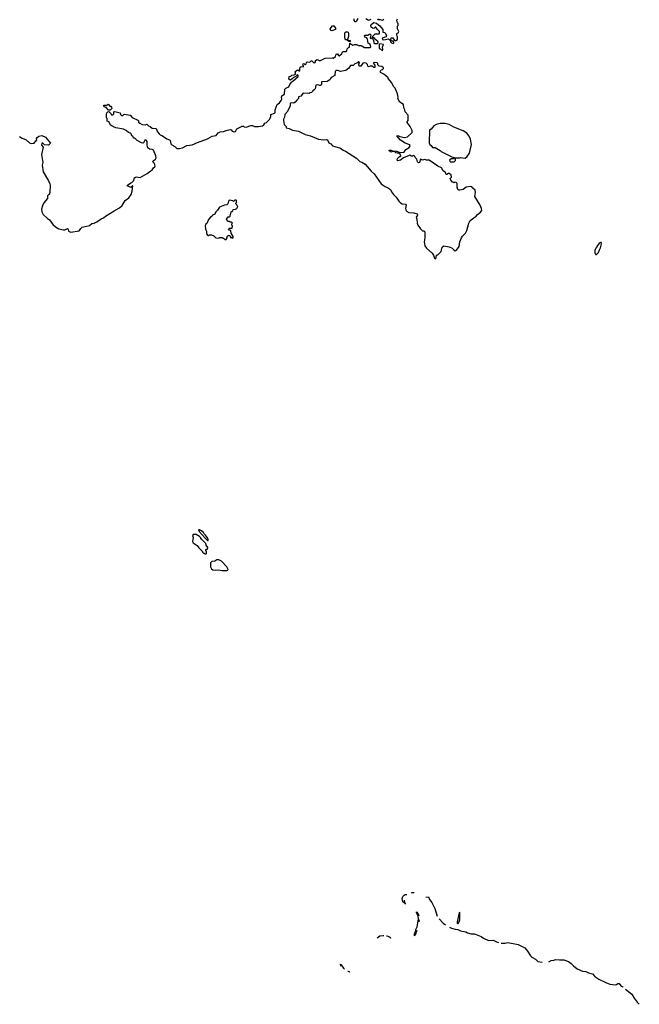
# Model space of a CAD drawing. Extents: x 2293139 to 2515392, y 824115 to 1006937.
# Tile 141 of 256: x 2421449 to 2430747, y 856776 to 871560. Entities that reach past the tile are written whole.
import ezdxf

# ---------------------------------------------------------------- set-up
doc = ezdxf.new("R2010")
doc.units = 0

msp = doc.modelspace()

# ---------------------------------------------------------------- linework, layer by layer
at = {"layer": '0CON10XD'}
for points in [[(2423360, 869250), (2423435, 869304), (2423455, 869338), (2423475, 869350), (2423484, 869365), (2423472, 869402), (2423448, 869425), (2423451, 869439), (2423488, 869465), (2423497, 869485), (2423491, 869515), (2423455, 869600), (2423435, 869612), (2423395, 869618), (2423374, 869634), (2423362, 869675), (2423362, 869732), (2423345, 869750), (2423325, 869750), (2423305, 869712), (2423295, 869708), (2423275, 869710), (2423214, 869744), (2423175, 869780), (2423155, 869780), (2423150, 869805), (2423132, 869815), (2423120, 869845), (2423110, 869855), (2423084, 869864), (2423048, 869898), (2423005, 869918), (2422894, 869934), (2422855, 869950), (2422845, 869960), (2422835, 869960), (2422825, 869970), (2422815, 869970), (2422790, 870015), (2422790, 870025), (2422760, 870035), (2422760, 870075), (2422750, 870085), (2422750, 870135), (2422758, 870162), (2422772, 870178), (2422785, 870180), (2422820, 870145), (2422825, 870130), (2422845, 870130), (2422860, 870145), (2422863, 870177), (2422875, 870180), (2422955, 870160), (2422960, 870135), (2422975, 870120), (2422995, 870120), (2423015, 870140), (2423105, 870128), (2423135, 870092), (2423223, 870053), (2423232, 870042), (2423233, 870023), (2423250, 870005), (2423285, 869988), (2423335, 869982), (2423355, 869990), (2423380, 869965), (2423406, 869956), (2423435, 869933), (2423495, 869928), (2423516, 869876), (2423542, 869845), (2423555, 869832), (2423593, 869817), (2423655, 869772), (2423698, 869758), (2423707, 869747), (2423718, 869698), (2423731, 869681), (2423775, 869658), (2423808, 869628), (2423845, 869628), (2423892, 869638), (2423955, 869670), (2424035, 869682), (2424115, 869718), (2424265, 869773), (2424335, 869813), (2424395, 869819), (2424427, 869863), (2424455, 869878), (2424505, 869880), (2424545, 869896), (2424605, 869910), (2424624, 869904), (2424635, 869888), (2424666, 869874), (2424685, 869882), (2424708, 869922), (2424785, 869960), (2424805, 869960), (2424815, 869950), (2424845, 869948), (2424917, 869973), (2424945, 869970), (2424975, 869957), (2425035, 869958), (2425095, 869968), (2425115, 869980), (2425130, 870005), (2425153, 870017), (2425200, 870060), (2425218, 870105), (2425220, 870135), (2425275, 870158), (2425283, 870167), (2425284, 870205), (2425311, 870285), (2425348, 870312), (2425374, 870345), (2425381, 870365), (2425377, 870395), (2425384, 870416), (2425425, 870440), (2425430, 870515), (2425445, 870530), (2425488, 870552), (2425502, 870585), (2425532, 870628), (2425550, 870635), (2425630, 870705), (2425630, 870725), (2425615, 870730), (2425597, 870713), (2425551, 870689), (2425539, 870671), (2425515, 870650), (2425490, 870665), (2425492, 870708), (2425517, 870713), (2425535, 870728), (2425567, 870733), (2425587, 870743), (2425588, 870765), (2425580, 870775), (2425603, 870797), (2425625, 870808), (2425645, 870790), (2425655, 870790), (2425652, 870825), (2425658, 870845), (2425675, 870858), (2425705, 870850), (2425710, 870855), (2425710, 870865), (2425698, 870878), (2425701, 870899), (2425712, 870902), (2425735, 870882), (2425748, 870895), (2425752, 870918), (2425762, 870928), (2425805, 870920), (2425825, 870940), (2425835, 870940), (2425860, 870915), (2425877, 870913), (2425888, 870925), (2425890, 870945), (2425915, 870962), (2425955, 870944), (2426035, 870983), (2426145, 870988), (2426155, 870982), (2426190, 871005), (2426192, 871025), (2426205, 871048), (2426217, 871047), (2426231, 871021), (2426242, 871018), (2426275, 871040), (2426285, 871040), (2426290, 871065), (2426305, 871080), (2426345, 871080), (2426357, 871093), (2426365, 871120), (2426385, 871140), (2426400, 871145), (2426402, 871208), (2426448, 871178), (2426474, 871186), (2426503, 871187), (2426535, 871172), (2426575, 871170), (2426625, 871140), (2426705, 871140), (2426718, 871152), (2426708, 871185), (2426678, 871208), (2426670, 871265), (2426656, 871286), (2426640, 871295), (2426622, 871315), (2426635, 871328), (2426675, 871328), (2426705, 871350), (2426718, 871335), (2426710, 871285), (2426725, 871280), (2426735, 871290), (2426750, 871290), (2426750, 871315), (2426782, 871348), (2426845, 871350), (2426850, 871355), (2426850, 871385), (2426815, 871420), (2426795, 871450), (2426785, 871450), (2426765, 871430), (2426743, 871433), (2426725, 871450), (2426718, 871475), (2426723, 871487), (2426765, 871520), (2426805, 871510), (2426832, 871482), (2426855, 871468), (2426898, 871415), (2426900, 871375), (2426926, 871366), (2426952, 871325), (2426950, 871305), (2426890, 871285), (2426892, 871262), (2426915, 871260), (2426982, 871272), (2427008, 871248), (2427015, 871230), (2427030, 871215), (2427055, 871202), (2427062, 871215), (2427058, 871238), (2427035, 871240), (2427018, 871258), (2427025, 871290), (2427047, 871287), (2427075, 871250), (2427095, 871250), (2427120, 871265), (2427120, 871305), (2427110, 871325), (2427110, 871355), (2427130, 871365), (2427137, 871385), (2427120, 871425), (2427120, 871465), (2427130, 871475), (2427130, 871505), (2427120, 871515), (2427110, 871555), (2427118, 871575)], [(2426522, 871578), (2426508, 871555), (2426508, 871542), (2426495, 871530), (2426485, 871530), (2426468, 871548), (2426470, 871575)], [(2426718, 871562), (2426685, 871550), (2426645, 871573)], [(2426912, 871568), (2426895, 871550), (2426865, 871560), (2426835, 871560), (2426822, 871572)], [(2426135, 871392), (2426117, 871397), (2426108, 871425), (2426144, 871466), (2426165, 871470), (2426188, 871435), (2426190, 871415), (2426135, 871392)], [(2426405, 871230), (2426372, 871242), (2426358, 871258), (2426345, 871260), (2426333, 871273), (2426328, 871295), (2426327, 871363), (2426345, 871378), (2426365, 871380), (2426378, 871375), (2426384, 871355), (2426383, 871307), (2426370, 871265), (2426385, 871250), (2426408, 871248), (2426410, 871235), (2426405, 871230)], [(2426815, 871202), (2426828, 871212), (2426828, 871228), (2426795, 871260), (2426782, 871262), (2426778, 871278), (2426765, 871290), (2426750, 871290), (2426750, 871265), (2426760, 871255), (2426765, 871210), (2426775, 871202), (2426815, 871202)], [(2426895, 871090), (2426900, 871115), (2426892, 871145), (2426910, 871185), (2426855, 871200), (2426842, 871188), (2426843, 871133), (2426852, 871122), (2426865, 871120), (2426895, 871090)], [(2427695, 867970), (2427703, 868017), (2427715, 868030), (2427725, 868030), (2427775, 868080), (2427788, 868145), (2427815, 868162), (2427895, 868150), (2427938, 868128), (2427967, 868097), (2427985, 868088), (2428005, 868100), (2428044, 868155), (2428053, 868225), (2428077, 868283), (2428092, 868308), (2428139, 868355), (2428161, 868395), (2428188, 868505), (2428208, 868545), (2428299, 868611), (2428317, 868633), (2428365, 868668), (2428386, 868695), (2428381, 868725), (2428361, 868775), (2428277, 868905), (2428290, 868965), (2428285, 869000), (2428248, 869028), (2428235, 869048), (2428215, 869053), (2428150, 869045), (2428105, 869012), (2428055, 868998), (2428038, 868998), (2428025, 869010), (2428012, 869045), (2428015, 869100), (2427997, 869117), (2427975, 869118), (2427965, 869110), (2427955, 869120), (2427942, 869122), (2427918, 869148), (2427910, 869175), (2427915, 869180), (2427930, 869195), (2427925, 869228), (2427895, 869250), (2427885, 869250), (2427857, 869233), (2427850, 869235), (2427840, 869265), (2427805, 869290), (2427778, 869335), (2427722, 869362), (2427595, 869453), (2427555, 869450), (2427525, 869460), (2427495, 869450), (2427465, 869468), (2427448, 869415), (2427435, 869410), (2427418, 869428), (2427407, 869467), (2427382, 869492), (2427380, 869505), (2427368, 869518), (2427355, 869520), (2427345, 869510), (2427325, 869510), (2427305, 869530), (2427295, 869520), (2427210, 869485), (2427165, 869453), (2427125, 869442), (2427113, 869453), (2427117, 869475), (2427141, 869499), (2427166, 869514), (2427159, 869539), (2427145, 869550), (2427095, 869562), (2427075, 869580), (2427045, 869580), (2427025, 869572), (2426992, 869592), (2426995, 869600), (2427025, 869600), (2427045, 869590), (2427105, 869588), (2427145, 869570), (2427212, 869568), (2427225, 869580), (2427241, 869609), (2427295, 869640), (2427310, 869665), (2427305, 869680), (2427235, 869708), (2427165, 869750), (2427110, 869815), (2427125, 869820), (2427155, 869808), (2427225, 869792), (2427267, 869803), (2427340, 869865), (2427338, 869895), (2427307, 869955), (2427262, 870015), (2427262, 870028), (2427280, 870045), (2427277, 870125), (2427232, 870175), (2427228, 870205), (2427213, 870235), (2427208, 870288), (2427155, 870320), (2427122, 870375), (2427128, 870395), (2427118, 870445), (2427085, 870530), (2427057, 870557), (2427035, 870610), (2426980, 870675), (2426980, 870685), (2426915, 870740), (2426862, 870765), (2426860, 870775), (2426872, 870808), (2426895, 870810), (2426910, 870825), (2426910, 870835), (2426885, 870858), (2426845, 870860), (2426823, 870883), (2426822, 870902), (2426815, 870910), (2426775, 870918), (2426752, 870908), (2426778, 870878), (2426777, 870843), (2426765, 870840), (2426742, 870862), (2426708, 870862), (2426682, 870852), (2426673, 870863), (2426670, 870885), (2426647, 870907), (2426625, 870912), (2426600, 870905), (2426567, 870863), (2426545, 870860), (2426540, 870885), (2426550, 870915), (2426535, 870930), (2426517, 870913), (2426480, 870895), (2426455, 870870), (2426415, 870872), (2426389, 870831), (2426345, 870797), (2426265, 870783), (2426225, 870797), (2426205, 870797), (2426185, 870788), (2426176, 870724), (2426125, 870690), (2426114, 870675), (2426101, 870655), (2426065, 870632), (2425980, 870625), (2425976, 870585), (2425965, 870574), (2425952, 870572), (2425925, 870582), (2425893, 870577), (2425885, 870520), (2425865, 870500), (2425855, 870500), (2425842, 870488), (2425840, 870475), (2425830, 870465), (2425805, 870460), (2425795, 870450), (2425703, 870457), (2425666, 870414), (2425635, 870400), (2425633, 870375), (2425606, 870354), (2425585, 870320), (2425565, 870308), (2425535, 870313), (2425515, 870308), (2425508, 870295), (2425510, 870265), (2425468, 870182), (2425428, 870135), (2425422, 870095), (2425408, 870065), (2425408, 870045), (2425418, 869988), (2425447, 869957), (2425450, 869935), (2425495, 869924), (2425545, 869900), (2425635, 869886), (2425734, 869834), (2425815, 869816), (2425935, 869768), (2426015, 869754), (2426055, 869762), (2426068, 869755), (2426089, 869709), (2426116, 869696), (2426145, 869668), (2426178, 869658), (2426265, 869630), (2426305, 869600), (2426338, 869588), (2426501, 869481), (2426555, 869432), (2426585, 869422), (2426633, 869393), (2426722, 869285), (2426766, 869246), (2426874, 869094), (2426934, 869054), (2426985, 869032), (2427015, 869008), (2427028, 868975), (2427058, 868935), (2427100, 868895), (2427137, 868835), (2427161, 868811), (2427190, 868795), (2427239, 868789), (2427247, 868775), (2427236, 868725), (2427241, 868705), (2427255, 868687), (2427290, 868665), (2427365, 868660), (2427412, 868645), (2427420, 868625), (2427398, 868595), (2427409, 868565), (2427414, 868504), (2427423, 868475), (2427465, 868418), (2427495, 868390), (2427515, 868390), (2427530, 868375), (2427528, 868285), (2427518, 868225), (2427530, 868165), (2427555, 868128), (2427640, 868055), (2427657, 868023), (2427675, 867978), (2427695, 867970)], [(2422805, 870200), (2422782, 870202), (2422745, 870240), (2422715, 870252), (2422714, 870276), (2422735, 870278), (2422745, 870270), (2422775, 870290), (2422802, 870262), (2422815, 870260), (2422828, 870245), (2422830, 870225), (2422805, 870200)], [(2427980, 869480), (2427995, 869488), (2428055, 869488), (2428065, 869492), (2428135, 869482), (2428165, 869508), (2428201, 869555), (2428227, 869685), (2428215, 869768), (2428195, 869812), (2428160, 869855), (2428105, 869891), (2427965, 869948), (2427895, 869984), (2427835, 870001), (2427759, 870001), (2427700, 869985), (2427664, 869966), (2427626, 869914), (2427597, 869903), (2427595, 869710), (2427604, 869684), (2427625, 869670), (2427645, 869640), (2427685, 869640), (2427760, 869595), (2427775, 869580), (2427933, 869503), (2427975, 869490), (2427980, 869480)], [(2421447, 869807), (2421485, 869782), (2421547, 869757), (2421595, 869712), (2421621, 869701), (2421665, 869707), (2421691, 869739), (2421707, 869747), (2421700, 869775), (2421709, 869791), (2421735, 869810), (2421782, 869822), (2421835, 869798), (2421910, 869705), (2421885, 869680), (2421875, 869678), (2421823, 869683), (2421797, 869707), (2421780, 869705), (2421778, 869678), (2421802, 869645), (2421774, 869535), (2421794, 869415), (2421787, 869375), (2421799, 869275), (2421881, 869141), (2421902, 869095), (2421904, 869075), (2421899, 868961), (2421887, 868933), (2421864, 868915), (2421864, 868875), (2421811, 868809), (2421791, 868765), (2421776, 868715), (2421779, 868675), (2421802, 868635), (2421865, 868576), (2421895, 868556), (2421947, 868487), (2421985, 868449), (2422035, 868418), (2422104, 868404), (2422126, 868406), (2422167, 868427), (2422177, 868417), (2422181, 868385), (2422215, 868369), (2422340, 868390), (2422364, 868426), (2422385, 868444), (2422495, 868470), (2422532, 868498), (2422565, 868504), (2422609, 868525), (2422671, 868569), (2422707, 868583), (2422739, 868611), (2422865, 868691), (2422945, 868735), (2422989, 868771), (2423033, 868845), (2423087, 868883), (2423124, 868935), (2423138, 868985), (2423148, 869065), (2423140, 869065), (2423130, 869050), (2423115, 869042), (2423060, 869065), (2423068, 869075), (2423115, 869110), (2423134, 869116), (2423162, 869145), (2423172, 869188), (2423185, 869190), (2423195, 869200), (2423255, 869190), (2423360, 869250)], [(2427965, 869428), (2427975, 869432), (2427990, 869445), (2427990, 869465), (2427980, 869480), (2427965, 869480), (2427955, 869472), (2427925, 869472), (2427898, 869452), (2427902, 869435), (2427915, 869428), (2427965, 869428)], [(2424545, 868260), (2424560, 868285), (2424560, 868305), (2424575, 868320), (2424598, 868318), (2424610, 868305), (2424612, 868292), (2424625, 868290), (2424635, 868280), (2424650, 868285), (2424650, 868305), (2424620, 868355), (2424618, 868388), (2424605, 868400), (2424592, 868402), (2424580, 868415), (2424595, 868430), (2424638, 868432), (2424640, 868465), (2424630, 868475), (2424630, 868495), (2424640, 868505), (2424625, 868520), (2424605, 868520), (2424595, 868530), (2424572, 868532), (2424550, 868565), (2424575, 868600), (2424595, 868600), (2424608, 868612), (2424620, 868675), (2424648, 868692), (2424652, 868708), (2424687, 868713), (2424707, 868723), (2424720, 868755), (2424710, 868765), (2424708, 868778), (2424690, 868795), (2424690, 868805), (2424700, 868815), (2424700, 868845), (2424695, 868850), (2424675, 868850), (2424655, 868830), (2424645, 868840), (2424595, 868850), (2424580, 868835), (2424570, 868795), (2424555, 868780), (2424523, 868777), (2424447, 868743), (2424419, 868701), (2424390, 868675), (2424379, 868641), (2424344, 868626), (2424335, 868610), (2424314, 868596), (2424281, 868559), (2424255, 868500), (2424238, 868485), (2424233, 868465), (2424238, 868415), (2424250, 868385), (2424250, 868345), (2424272, 868322), (2424285, 868320), (2424295, 868330), (2424325, 868330), (2424360, 868315), (2424393, 868283), (2424435, 868280), (2424445, 868290), (2424485, 868290), (2424495, 868280), (2424508, 868278), (2424525, 868260), (2424545, 868260)], [(2430105, 868032), (2430137, 868063), (2430148, 868102), (2430167, 868133), (2430180, 868195), (2430175, 868220), (2430144, 868206), (2430110, 868155), (2430108, 868142), (2430093, 868127), (2430082, 868095), (2430080, 868055), (2430090, 868045), (2430090, 868035), (2430105, 868032)], [(2424275, 863740), (2424276, 863755), (2424265, 863778), (2424235, 863822), (2424210, 863845), (2424205, 863860), (2424177, 863887), (2424145, 863900), (2424132, 863898), (2424143, 863875), (2424234, 863774), (2424265, 863742), (2424275, 863740)], [(2424245, 863540), (2424250, 863545), (2424250, 863575), (2424240, 863585), (2424240, 863595), (2424252, 863608), (2424268, 863612), (2424270, 863635), (2424248, 863668), (2424240, 863695), (2424175, 863760), (2424162, 863785), (2424145, 863802), (2424095, 863830), (2424052, 863828), (2424042, 863815), (2424052, 863785), (2424042, 863725), (2424053, 863705), (2424113, 863663), (2424135, 863630), (2424190, 863575), (2424190, 863565), (2424205, 863550), (2424215, 863550), (2424225, 863540), (2424245, 863540)], [(2424555, 863288), (2424565, 863292), (2424577, 863305), (2424559, 863345), (2424475, 863430), (2424435, 863452), (2424405, 863450), (2424375, 863432), (2424333, 863427), (2424310, 863405), (2424310, 863345), (2424325, 863312), (2424345, 863297), (2424384, 863294), (2424425, 863300), (2424485, 863288), (2424555, 863288)], [(2427219, 858341), (2427219, 858335), (2427230, 858290), (2427238, 858282), (2427197, 858315), (2427189, 858365), (2427198, 858395), (2427216, 858415), (2427235, 858422), (2427257, 858424)], [(2427327, 858450), (2427340, 858455), (2427362, 858455), (2427371, 858450)], [(2427545, 858382), (2427585, 858390), (2427600, 858350), (2427634, 858305), (2427678, 858215), (2427715, 858100)], [(2427408, 857883), (2427386, 857815), (2427375, 857802), (2427374, 857835), (2427389, 857861), (2427395, 857900), (2427412, 857938), (2427432, 858058), (2427429, 858099), (2427403, 858155), (2427404, 858166), (2427431, 858135), (2427440, 858104)], [(2428025, 857986), (2428045, 858016), (2428052, 858045), (2428055, 858160), (2428045, 858150), (2428013, 858015), (2428015, 857995), (2428025, 857986)], [(2427443, 858043), (2427437, 858015)], [(2427742, 858059), (2427804, 857994), (2427837, 857968)], [(2426812, 857772), (2426855, 857803), (2426905, 857810), (2426914, 857809)], [(2426951, 857806), (2426960, 857805), (2426990, 857795), (2427020, 857775), (2427015, 857768)], [(2427900, 857932), (2427929, 857918), (2427985, 857902), (2428025, 857898), (2428065, 857879), (2428142, 857865), (2428169, 857849), (2428222, 857832), (2428275, 857832), (2428301, 857825), (2428375, 857795), (2428408, 857768), (2428485, 857736), (2428555, 857738), (2428602, 857712), (2428633, 857703)], [(2428676, 857696), (2428735, 857695), (2428775, 857704), (2428927, 857675), (2429028, 857625), (2429070, 857575), (2429112, 857502), (2429133, 857483), (2429190, 857455), (2429225, 857419), (2429289, 857408)], [(2426270, 857350), (2426262, 857378), (2426275, 857370), (2426307, 857317), (2426322, 857302)], [(2429388, 857414), (2429425, 857434), (2429464, 857436), (2429495, 857450), (2429551, 857441), (2429615, 857443), (2429685, 857417), (2429725, 857389), (2429761, 857351), (2429817, 857307), (2429894, 857274), (2429945, 857267), (2429985, 857248), (2430044, 857235), (2430082, 857192), (2430138, 857153), (2430141, 857151), (2430245, 857101), (2430305, 857080), (2430385, 857068), (2430405, 857072), (2430425, 857090), (2430445, 857087), (2430472, 857052), (2430502, 857036), (2430505, 857034)], [(2426373, 857274), (2426379, 857272), (2426398, 857265), (2426402, 857262)], [(2430542, 857003), (2430635, 856927), (2430668, 856868), (2430717, 856807), (2430747, 856776)]]:
    msp.add_lwpolyline(points, dxfattribs=at)

doc.saveas('drawing.dxf')
